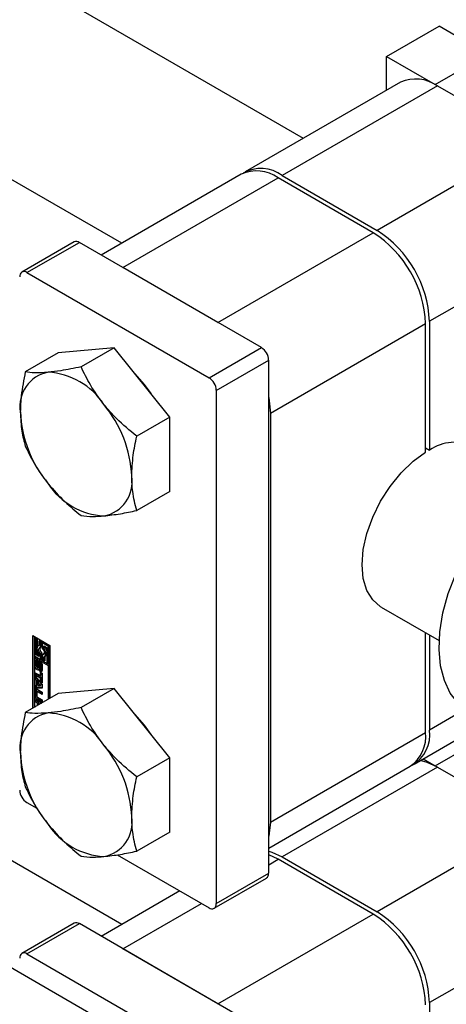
# Paper-space layout 'Sheet1' of a CAD drawing. Header units: millimetres. Extents: x -80341 to 21249, y 0 to 26255.
# Tile 111 of 154: x 16121 to 16167, y 8505 to 8611. Entities that reach past the tile are written whole.
import ezdxf

# ---------------------------------------------------------------- set-up
doc = ezdxf.new("R2010")
doc.units = ezdxf.units.MM
doc.linetypes.add('SLD-Sólida', pattern=[0])
doc.layers.add('DETALHAMENTO', color=8, linetype='SLD-Sólida')

psp = doc.layouts.new('Sheet1')

# ---------------------------------------------------------------- linework, layer by layer
at = {"color": 7, "linetype": 'SLD-Sólida', "lineweight": 25, "ltscale": 25}
for p, q in [((15075.4, 9220.06), (16152.05, 8598.53)), ((16132.45, 8587.21), (15045.81, 9214.52)), ((16132.45, 8513.72), (15194, 9055.48)), ((16161.04, 8607.34), (16166.7, 8610.6)), ((16171.93, 8607.58), (16166.7, 8610.6)), ((16161.04, 8607.34), (16166.27, 8604.32)), ((16161.04, 8603.71), (16161.04, 8607.34)), ((16166.27, 8604.32), (16171.93, 8607.58)), ((16162.52, 8604.57), (16145.76, 8594.89)), ((16166.52, 8604.17), (16149.76, 8594.5)), ((16166.27, 8604.32), (16166.27, 8604.31)), ((16166.52, 8604.17), (16176.77, 8598.25)), ((16176.77, 8598.25), (16160.01, 8588.58)), ((16145.34, 8594.65), (16130.24, 8585.93)), ((16132.58, 8584.58), (16149.34, 8594.25)), ((16159.59, 8588.34), (16149.34, 8594.25)), ((16149.76, 8594.5), (16160.01, 8588.58)), ((16142.83, 8578.66), (16159.59, 8588.34)), ((16182.43, 8588.46), (16165.67, 8578.78)), ((16127.33, 8587.35), (16121.67, 8584.08)), ((16122.22, 8584.03), (16127.88, 8587.29)), ((16147.53, 8575.95), (16127.88, 8587.29)), ((16122.22, 8584.03), (16141.88, 8572.68)), ((16142.83, 8578.66), (16132.58, 8584.58)), ((16148.49, 8568.86), (16165.25, 8578.54)), ((16165.25, 8564.65), (16165.25, 8578.54)), ((16165.67, 8578.78), (16165.67, 8564.9)), ((16125.61, 8575.38), (16122.05, 8573.32)), ((16131.62, 8575.92), (16125.61, 8575.38)), ((16131.62, 8575.92), (16128.06, 8573.86)), ((16137.63, 8568.44), (16131.62, 8575.92)), ((16141.88, 8572.68), (16147.53, 8575.95)), ((16142.66, 8571.33), (16148.31, 8574.6)), ((16148.31, 8519.24), (16148.31, 8574.6)), ((16142.66, 8571.33), (16142.66, 8515.97)), ((16148.49, 8568.86), (16148.49, 8524.77)), ((16137.63, 8568.44), (16134.07, 8566.38)), ((16137.63, 8560.43), (16137.63, 8568.44)), ((16165.25, 8565.14), (16165.67, 8564.9)), ((16137.63, 8560.43), (16134.07, 8558.37)), ((16160.46, 8547.95), (16166.71, 8544.34)), ((16122.86, 8544.88), (16124.71, 8543.8)), ((16122.86, 8537.04), (16122.86, 8544.88)), ((16123, 8544.79), (16123, 8537.12)), ((16123.17, 8544.65), (16123.03, 8544.57)), ((16123.03, 8544.57), (16123.03, 8542.69)), ((16123.21, 8544.47), (16123.03, 8544.57)), ((16123.35, 8544.55), (16123.17, 8544.65)), ((16123.35, 8544.55), (16123.21, 8544.47)), ((16123.21, 8542.79), (16123.21, 8544.47)), ((16123.35, 8543.67), (16123.35, 8544.55)), ((16123.66, 8544.37), (16123.52, 8544.29)), ((16123.7, 8544.19), (16123.52, 8544.29)), ((16123.52, 8544.29), (16123.52, 8543.81)), ((16123.84, 8544.27), (16123.66, 8544.37)), ((16123.84, 8544.27), (16123.7, 8544.19)), ((16123.84, 8543.66), (16123.84, 8544.27)), ((16165.25, 8534.44), (16165.25, 8545.19)), ((16165.67, 8544.94), (16165.67, 8534.69)), ((16123.35, 8542.88), (16123.35, 8543.23)), ((16123.52, 8543.83), (16123.45, 8543.78)), ((16123.7, 8543.58), (16123.7, 8544.19)), ((16123.84, 8543.66), (16123.7, 8543.58)), ((16124.01, 8544.17), (16123.87, 8544.09)), ((16123.87, 8544.09), (16123.87, 8543.48)), ((16124.54, 8543.7), (16123.87, 8544.09)), ((16124.68, 8543.78), (16124.01, 8544.17)), ((16124.05, 8543.78), (16124.36, 8543.6)), ((16124.05, 8543.51), (16124.05, 8543.78)), ((16124.19, 8543.59), (16124.05, 8543.51)), ((16124.19, 8543.59), (16124.19, 8543.7)), ((16124.36, 8543.6), (16124.36, 8541.92)), ((16124.68, 8543.78), (16124.54, 8543.7)), ((16124.54, 8541.82), (16124.54, 8543.7)), ((16124.68, 8541.91), (16124.68, 8543.78)), ((16124.71, 8543.8), (16124.71, 8538.12)), ((16123.03, 8542.69), (16123.7, 8542.31)), ((16123.03, 8542.49), (16123.17, 8542.57)), ((16124.54, 8541.62), (16123.03, 8542.49)), ((16123.03, 8542.49), (16123.03, 8537.14)), ((16123.25, 8542.17), (16123.11, 8542.09)), ((16124.68, 8541.7), (16123.17, 8542.57)), ((16123.35, 8542.88), (16123.21, 8542.79)), ((16123.52, 8542.61), (16123.21, 8542.79)), ((16123.25, 8541.67), (16123.25, 8542.17)), ((16123.52, 8542.78), (16123.35, 8542.88)), ((16123.35, 8542.22), (16123.35, 8542.01)), ((16123.52, 8542.89), (16123.52, 8542.61)), ((16123.84, 8543), (16123.7, 8542.92)), ((16123.7, 8542.31), (16123.7, 8542.92)), ((16123.84, 8542.39), (16123.7, 8542.31)), ((16123.84, 8542.39), (16123.84, 8543)), ((16124.01, 8542.9), (16123.87, 8542.82)), ((16123.87, 8542.82), (16123.87, 8542.21)), ((16123.87, 8542.21), (16124.05, 8542.11)), ((16124.06, 8542.89), (16124.01, 8542.9)), ((16124.05, 8542.11), (16124.05, 8542.59)), ((16124.19, 8542.19), (16124.05, 8542.11)), ((16124.12, 8542.61), (16124.26, 8542.69)), ((16124.19, 8542.19), (16124.19, 8542.65)), ((16123.11, 8541.59), (16123.11, 8542.09)), ((16123.25, 8541.67), (16123.11, 8541.59)), ((16123.3, 8541.95), (16123.3, 8541.51)), ((16123.35, 8542.03), (16123.32, 8542.01)), ((16123.35, 8542.03), (16123.33, 8542.02)), ((16123.35, 8542.01), (16123.34, 8542.01)), ((16123.35, 8542.01), (16123.34, 8542.01)), ((16123.37, 8541.39), (16123.51, 8541.47)), ((16123.51, 8541.47), (16123.37, 8541.39)), ((16123.52, 8541.49), (16123.38, 8541.41)), ((16123.39, 8541.45), (16123.4, 8541.92)), ((16123.53, 8541.54), (16123.39, 8541.45)), ((16123.54, 8542), (16123.4, 8541.92)), ((16123.51, 8541.47), (16123.51, 8541.47)), ((16123.53, 8541.54), (16123.54, 8542)), ((16123.56, 8542.08), (16123.54, 8542)), ((16123.58, 8541.79), (16123.57, 8541.32)), ((16123.74, 8541.93), (16123.6, 8541.85)), ((16123.74, 8541.93), (16123.6, 8541.85)), ((16123.77, 8541.93), (16123.62, 8541.85)), ((16123.62, 8541.03), (16123.62, 8541.24)), ((16123.76, 8541.11), (16123.62, 8541.03)), ((16123.79, 8541.9), (16123.65, 8541.82)), ((16123.65, 8541.24), (16123.79, 8541.32)), ((16123.8, 8541.33), (16123.66, 8541.25)), ((16123.81, 8541.86), (16123.67, 8541.78)), ((16123.81, 8541.82), (16123.67, 8541.73)), ((16123.67, 8541.3), (16123.67, 8541.73)), ((16123.81, 8541.38), (16123.67, 8541.3)), ((16123.81, 8541.35), (16123.67, 8541.27)), ((16123.76, 8541.3), (16123.76, 8541.11)), ((16123.81, 8541.38), (16123.81, 8541.82)), ((16123.86, 8541.66), (16123.86, 8541.15)), ((16124.36, 8541.92), (16124.54, 8541.82)), ((16124.68, 8541.91), (16124.54, 8541.82)), ((16124.68, 8541.7), (16124.54, 8541.62)), ((16124.54, 8538.01), (16124.54, 8541.62)), ((16124.68, 8538.1), (16124.68, 8541.7)), ((16123.13, 8540.88), (16123.68, 8540.56)), ((16123.13, 8540.6), (16123.13, 8540.88)), ((16123.27, 8540.68), (16123.13, 8540.6)), ((16123.68, 8540.28), (16123.13, 8540.6)), ((16123.13, 8540.49), (16123.86, 8539.62)), ((16123.13, 8540.19), (16123.13, 8540.49)), ((16123.27, 8540.28), (16123.13, 8540.19)), ((16123.25, 8540.05), (16123.13, 8540.19)), ((16123.39, 8540.13), (16123.25, 8540.05)), ((16123.25, 8539.49), (16123.25, 8540.05)), ((16123.27, 8540.68), (16123.27, 8540.8)), ((16123.82, 8540.36), (16123.27, 8540.68)), ((16123.27, 8540.28), (16123.27, 8540.32)), ((16123.39, 8540.13), (16123.27, 8540.28)), ((16123.39, 8539.57), (16123.39, 8540.13)), ((16123.68, 8540.93), (16123.86, 8540.83)), ((16123.68, 8540.56), (16123.68, 8540.93)), ((16123.82, 8540.64), (16123.68, 8540.56)), ((16123.82, 8540.36), (16123.68, 8540.28)), ((16123.68, 8539.91), (16123.68, 8540.28)), ((16123.82, 8540.64), (16123.82, 8540.85)), ((16123.82, 8539.99), (16123.82, 8540.36)), ((16123.86, 8540.83), (16123.86, 8539.8)), ((16123.25, 8539.04), (16123.11, 8538.96)), ((16123.11, 8538.37), (16123.11, 8538.96)), ((16123.13, 8539.49), (16123.25, 8539.49)), ((16123.13, 8539.19), (16123.13, 8539.49)), ((16123.27, 8539.27), (16123.13, 8539.19)), ((16123.86, 8539.22), (16123.13, 8539.19)), ((16123.39, 8539.57), (16123.25, 8539.49)), ((16123.25, 8538.45), (16123.25, 8539.04)), ((16123.27, 8539.27), (16123.27, 8539.5)), ((16123.86, 8539.29), (16123.27, 8539.27)), ((16123.33, 8539.09), (16123.86, 8538.78)), ((16123.55, 8539.94), (16123.41, 8539.86)), ((16123.41, 8539.86), (16123.41, 8539.5)), ((16123.7, 8539.51), (16123.41, 8539.86)), ((16123.41, 8539.5), (16123.7, 8539.51)), ((16123.84, 8539.59), (16123.55, 8539.94)), ((16123.82, 8539.99), (16123.68, 8539.91)), ((16123.86, 8539.8), (16123.68, 8539.91)), ((16123.84, 8539.59), (16123.7, 8539.51)), ((16123.86, 8539.97), (16123.82, 8539.99)), ((16123.86, 8539.62), (16123.86, 8539.22)), ((16131.62, 8539.17), (16125.61, 8538.64)), ((16131.62, 8539.17), (16128.06, 8537.12)), ((16137.63, 8531.7), (16131.62, 8539.17)), ((16125.61, 8538.64), (16122.05, 8536.58)), ((16123.25, 8538.45), (16123.11, 8538.37)), ((16123.13, 8538), (16123.82, 8537.6)), ((16123.13, 8537.73), (16123.13, 8538)), ((16123.27, 8537.81), (16123.27, 8537.92)), ((16123.29, 8538.75), (16123.29, 8538.37)), ((16123.45, 8538.88), (16123.31, 8538.8)), ((16123.47, 8538.06), (16123.33, 8537.98)), ((16123.86, 8537.67), (16123.33, 8537.98)), ((16123.5, 8538.88), (16123.36, 8538.8)), ((16123.86, 8538.51), (16123.36, 8538.8)), ((16123.36, 8538.24), (16123.86, 8537.95)), ((16123.86, 8537.84), (16123.47, 8538.06)), ((16123.86, 8538.67), (16123.5, 8538.88)), ((16123.86, 8538.78), (16123.86, 8538.51)), ((16123.86, 8537.95), (16123.86, 8537.67)), ((16123.27, 8537.81), (16123.13, 8537.73)), ((16123.38, 8537.58), (16123.13, 8537.73)), ((16123.52, 8537.66), (16123.27, 8537.81)), ((16123.52, 8537.66), (16123.38, 8537.58)), ((16123.38, 8537.35), (16123.38, 8537.58)), ((16123.52, 8537.43), (16123.52, 8537.66)), ((16123.7, 8537.56), (16123.56, 8537.48)), ((16123.58, 8537.46), (16123.56, 8537.48)), ((16123.56, 8537.48), (16123.56, 8537.45)), ((16123.73, 8537.55), (16123.7, 8537.56)), ((16169.56, 8536.93), (16165.67, 8534.69)), ((16164.01, 8531.03), (16171.89, 8535.57)), ((16148.49, 8524.77), (16165.25, 8534.44)), ((16166.27, 8530.83), (16171.93, 8534.09)), ((16137.63, 8531.7), (16134.07, 8529.64)), ((16137.63, 8523.68), (16137.63, 8531.7)), ((16164.97, 8531.58), (16166.27, 8530.83)), ((16148.31, 8521.96), (16163.59, 8530.78)), ((16166.52, 8530.68), (16149.76, 8521.01)), ((16166.27, 8530.83), (16166.27, 8530.82)), ((16166.52, 8530.68), (16176.77, 8524.77)), ((16122.22, 8526.87), (16123.3, 8526.25)), ((16176.77, 8524.77), (16160.01, 8515.09)), ((16137.63, 8523.68), (16134.07, 8521.62)), ((16131.97, 8521.24), (16141.88, 8515.52)), ((16149.34, 8520.77), (16148.31, 8521.25)), ((16149.76, 8521.01), (16160.01, 8515.09)), ((16148.31, 8520.17), (16149.34, 8520.77)), ((16159.59, 8514.85), (16149.34, 8520.77)), ((16142.66, 8515.97), (16148.31, 8519.24)), ((16142.43, 8515.47), (16148.08, 8518.73)), ((16138.72, 8517.34), (16130.24, 8512.44)), ((16132.58, 8511.09), (16141.07, 8515.99)), ((16142.83, 8505.17), (16159.59, 8514.85)), ((16182.43, 8514.97), (16165.67, 8505.29)), ((16127.33, 8513.86), (16121.67, 8510.59)), ((16122.22, 8510.54), (16127.88, 8513.81)), ((16147.53, 8502.46), (16127.88, 8513.81)), ((16122.22, 8510.54), (16141.88, 8499.19)), ((16142.83, 8505.17), (16132.58, 8511.09)), ((16165.67, 8505.29), (16165.67, 8491.41))]:
    psp.add_line(p, q, dxfattribs=at)
at = {"color": 7, "linetype": 'SLD-Sólida', "lineweight": 25, "ltscale": 25, "flags": 128}
for points in [[(16133.84, 8573.14), (16134.89, 8571.96), (16135.6, 8570.98)], [(16148.31, 8570.58), (16148.38, 8570.2), (16148.49, 8568.86)], [(16160.46, 8547.95), (16160.38, 8548), (16159.54, 8548.73), (16158.91, 8549.76), (16158.52, 8551.04), (16158.39, 8552.53), (16158.52, 8554.17), (16158.91, 8555.9), (16159.54, 8557.65), (16160.38, 8559.37), (16161.42, 8560.98), (16162.61, 8562.44), (16163.9, 8563.68), (16165.25, 8564.65)], [(16169.8, 8536.78), (16168.77, 8537.58), (16167.91, 8538.67), (16167.27, 8540.02), (16166.86, 8541.61), (16166.7, 8543.38), (16166.79, 8545.3), (16167.12, 8547.33), (16167.69, 8549.42), (16168.49, 8551.51), (16169.5, 8553.56), (16170.69, 8555.53), (16172.03, 8557.36), (16173.49, 8559.01), (16175.05, 8560.44), (16176.66, 8561.63), (16178.28, 8562.54), (16179.88, 8563.15), (16181.42, 8563.44), (16182.87, 8563.42), (16182.89, 8563.41)], [(16123.52, 8543.81), (16123.43, 8543.77), (16123.36, 8543.7), (16123.32, 8543.6), (16123.31, 8543.47), (16123.32, 8543.33), (16123.36, 8543.18), (16123.43, 8543.03), (16123.52, 8542.89)], [(16123.7, 8542.92), (16123.61, 8543.01), (16123.54, 8543.13), (16123.5, 8543.25), (16123.48, 8543.37), (16123.5, 8543.47), (16123.54, 8543.54), (16123.61, 8543.58), (16123.7, 8543.58)], [(16123.87, 8543.48), (16123.96, 8543.38), (16124.03, 8543.27), (16124.07, 8543.14), (16124.08, 8543.02), (16124.07, 8542.92), (16124.03, 8542.85), (16123.96, 8542.81), (16123.87, 8542.82)], [(16124.05, 8542.59), (16124.14, 8542.62), (16124.2, 8542.69), (16124.25, 8542.8), (16124.26, 8542.92), (16124.25, 8543.07), (16124.2, 8543.22), (16124.14, 8543.37), (16124.05, 8543.51)], [(16123.11, 8542.09), (16123.11, 8542.14), (16123.12, 8542.19), (16123.15, 8542.22), (16123.18, 8542.24), (16123.21, 8542.25), (16123.25, 8542.25), (16123.3, 8542.24), (16123.35, 8542.22)], [(16123.26, 8542.25), (16123.25, 8542.22), (16123.25, 8542.17)], [(16123.57, 8541.32), (16123.55, 8541.23), (16123.5, 8541.17), (16123.42, 8541.16), (16123.33, 8541.19), (16123.25, 8541.26), (16123.17, 8541.36), (16123.12, 8541.48), (16123.11, 8541.59)], [(16123.25, 8541.67), (16123.26, 8541.56), (16123.3, 8541.46)], [(16123.32, 8541.41), (16123.33, 8541.41), (16123.33, 8541.4), (16123.34, 8541.4), (16123.35, 8541.39), (16123.35, 8541.39), (16123.36, 8541.39), (16123.36, 8541.39), (16123.37, 8541.39)], [(16123.4, 8541.92), (16123.42, 8542.01), (16123.47, 8542.07), (16123.54, 8542.09), (16123.63, 8542.06), (16123.72, 8541.98), (16123.8, 8541.88), (16123.85, 8541.77), (16123.86, 8541.66)], [(16123.86, 8541.15), (16123.86, 8541.1), (16123.84, 8541.06), (16123.82, 8541.02), (16123.79, 8541), (16123.75, 8540.99), (16123.71, 8540.99), (16123.67, 8541), (16123.62, 8541.03)], [(16123.74, 8541.93), (16123.74, 8541.93), (16123.74, 8541.93)], [(16123.76, 8541.11), (16123.81, 8541.08), (16123.85, 8541.07)], [(16123.81, 8541.86), (16123.81, 8541.86), (16123.8, 8541.87)], [(16123.26, 8539.12), (16123.25, 8539.09), (16123.25, 8539.04)], [(16133.84, 8536.39), (16134.89, 8535.22), (16135.6, 8534.23)], [(16166.52, 8530.68), (16165.42, 8531.2), (16164.66, 8531.4)], [(16148.49, 8524.77), (16148.38, 8523.56), (16148.31, 8523.25)], [(16148.31, 8521.63), (16148.66, 8521.52), (16149.76, 8521.01)]]:
    psp.add_lwpolyline(points, dxfattribs=at)
at = {"color": 7, "linetype": 'SLD-Sólida', "lineweight": 25, "ltscale": 625}
for centre, radius, start, end in [((16164.18, 8600.9), 4.02, 54.3824, 114.3071), ((16147.46, 8591.41), 3.86, 53.3054, 119.5156), ((16146.99, 8590.98), 4.02, 54.3824, 114.3071), ((16152.97, 8577.98), 12.29, 2.6055, 57.3945), ((16153.39, 8578.22), 12.29, 2.6055, 57.3945), ((16127.55, 8586.84), 0.553, 54.3824, 114.3071), ((16121.92, 8583.66), 0.48, 50.7967, 189.214), ((16146.62, 8574.52), 1.69, 2.6055, 57.3945), ((16125.2, 8569.61), 3.74, 100.5468, 189.2519), ((16124.05, 8565.54), 7.76, 33.4349, 86.5705), ((16140.97, 8571.26), 1.69, 2.6055, 57.3945), ((16120.5, 8561.46), 13.05, 2.6393, 39.7721), ((16134.55, 8569.61), 13.05, 182.6393, 219.7721), ((16168.4, 8560.83), 4.9, 65.1254, 123.863), ((16130.99, 8565.53), 7.76, 213.4349, 266.5705), ((16129.84, 8561.46), 3.74, 280.5468, 9.2519), ((16124.17, 8543.42), 0.539, 162.4792, 232.2013), ((16123.28, 8542.91), 1.14, 17.6228, 36.8567), ((16124.13, 8542.91), 0.252, 300.8392, 334.9801), ((16123.36, 8541.97), 0.0626, 140.0764, 167.525), ((16123.45, 8541.95), 0.15, 166.7715, 180.4309), ((16123.51, 8541.52), 0.213, 180.6022, 195.8232), ((16123.45, 8541.5), 0.153, 195.0349, 213.4908), ((16123.33, 8541.99), 0.0236, 94.9954, 138.5152), ((16123.33, 8541.99), 0.0274, 60.0873, 89.7199), ((16123.65, 8541.59), 0.367, 213.4835, 254.1253), ((16123.34, 8541.43), 0.0436, 303.4972, 336.9854), ((16123.27, 8541.46), 0.124, 337.0596, 357.0948), ((16123.48, 8541.51), 0.0436, 303.4972, 336.9854), ((16123.41, 8541.54), 0.124, 337.0596, 357.0948), ((16123.67, 8541.79), 0.093, 153.2271, 170.3718), ((16123.75, 8541.78), 0.178, 170.9127, 178.9453), ((16123.62, 8541.82), 0.0335, 114.5698, 153.9079), ((16123.61, 8541.83), 0.0237, 52.9843, 110.2027), ((16123.59, 8541.79), 0.067, 24.2436, 57.3809), ((16123.64, 8541.26), 0.0258, 236.8494, 278.1867), ((16123.63, 8541.26), 0.026, 281.1651, 333.6061), ((16123.49, 8541.74), 0.176, 11.432, 26.7326), ((16123.6, 8541.28), 0.0708, 328.7073, 350.4477), ((16123.47, 8541.73), 0.202, 0.3674, 12.2369), ((16123.52, 8541.3), 0.154, 348.726, 0.3148), ((16123.75, 8541.91), 0.0226, 58.7481, 110.8437), ((16123.77, 8541.34), 0.027, 300.6251, 333.0895), ((16123.74, 8541.36), 0.0708, 328.7073, 350.4477), ((16123.61, 8541.81), 0.202, 0.3674, 12.2369), ((16123.66, 8541.38), 0.154, 348.726, 0.3148), ((16123.24, 8538.98), 0.14, 50.7967, 189.214), ((16123.6, 8538.39), 0.492, 182.6055, 237.3945), ((16123.74, 8538.48), 0.492, 182.6055, 237.3945), ((16123.33, 8538.76), 0.0448, 50.7967, 189.214), ((16123.44, 8538.37), 0.158, 182.6055, 237.3945), ((16123.47, 8538.84), 0.0516, 54.3818, 114.314), ((16125.2, 8532.86), 3.74, 100.5468, 189.2519), ((16124.05, 8528.79), 7.76, 33.4349, 86.5705), ((16161.33, 8534.01), 3.94, 305.0133, 6.2988), ((16161.95, 8534.19), 3.76, 299.4846, 7.6964), ((16120.5, 8524.72), 13.05, 2.6393, 39.7721), ((16134.55, 8532.86), 13.05, 182.6393, 219.7721), ((16123.13, 8528.29), 1.69, 182.6055, 237.3945), ((16129.84, 8524.72), 3.74, 280.5468, 9.2519), ((16130.99, 8528.79), 7.76, 213.4349, 266.5705), ((16147.77, 8519.18), 0.542, 305.0133, 6.2988), ((16142.18, 8515.89), 0.48, 230.7967, 9.214), ((16152.97, 8504.49), 12.29, 2.6055, 57.3945), ((16153.39, 8504.73), 12.29, 2.6055, 57.3945), ((16127.55, 8513.36), 0.553, 54.3824, 114.3071), ((16121.92, 8510.17), 0.48, 50.7967, 189.214)]:
    psp.add_arc(centre, radius, start, end, dxfattribs=at)
at = {"color": 7, "linetype": 'SLD-Sólida', "lineweight": 25, "ltscale": 25}
for points, knots in [([(16122.05, 8573.32), (16121.88, 8572.46), (16121.58, 8570.97), (16121.53, 8569.58), (16121.51, 8569)], [0, 0, 0, 0, 0.581944, 1, 1, 1, 1]), ([(16124.52, 8573.28), (16124, 8573.25), (16123.05, 8573.19), (16122.37, 8573.28), (16122.05, 8573.32)], [0, 0, 0, 0, 0.53526, 1, 1, 1, 1]), ([(16128.06, 8573.86), (16127.31, 8573.71), (16126.03, 8573.45), (16124.96, 8573.33), (16124.52, 8573.28)], [0, 0, 0, 0, 0.581944, 1, 1, 1, 1]), ([(16130.53, 8569.81), (16130.01, 8570.51), (16129.06, 8571.81), (16128.38, 8573.21), (16128.06, 8573.86)], [0, 0, 0, 0, 0.5352597, 1, 1, 1, 1]), ([(16134.07, 8566.38), (16133.32, 8567), (16132.04, 8568.05), (16130.97, 8569.29), (16130.53, 8569.81)], [0, 0, 0, 0, 0.581944, 1, 1, 1, 1]), ([(16121.51, 8569), (16121.54, 8568.3), (16121.6, 8566.97), (16121.91, 8565.84), (16122.05, 8565.31)], [0, 0, 0, 0, 0.53526, 1, 1, 1, 1]), ([(16133.53, 8562.07), (16133.57, 8562.81), (16133.62, 8564.2), (16133.93, 8565.69), (16134.07, 8566.38)], [0, 0, 0, 0, 0.53526, 1, 1, 1, 1]), ([(16122.05, 8565.31), (16122.45, 8564.49), (16123.14, 8563.09), (16124.11, 8561.8), (16124.52, 8561.26)], [0, 0, 0, 0, 0.581944, 1, 1, 1, 1]), ([(16124.52, 8561.26), (16125.09, 8560.6), (16126.17, 8559.37), (16127.46, 8558.32), (16128.06, 8557.83)], [0, 0, 0, 0, 0.5352597, 1, 1, 1, 1]), ([(16134.07, 8558.37), (16133.9, 8559.03), (16133.6, 8560.18), (16133.55, 8561.51), (16133.53, 8562.07)], [0, 0, 0, 0, 0.581944, 1, 1, 1, 1]), ([(16130.53, 8557.79), (16131.1, 8557.86), (16132.18, 8557.98), (16133.47, 8558.25), (16134.07, 8558.37)], [0, 0, 0, 0, 0.53526, 1, 1, 1, 1]), ([(16128.06, 8557.83), (16128.46, 8557.78), (16129.15, 8557.7), (16130.12, 8557.76), (16130.53, 8557.79)], [0, 0, 0, 0, 0.581944, 1, 1, 1, 1]), ([(16128.06, 8537.12), (16127.31, 8536.96), (16126.03, 8536.7), (16124.96, 8536.59), (16124.52, 8536.54)], [0, 0, 0, 0, 0.581944, 1, 1, 1, 1]), ([(16130.53, 8533.07), (16130.01, 8533.76), (16129.06, 8535.06), (16128.38, 8536.46), (16128.06, 8537.12)], [0, 0, 0, 0, 0.5352597, 1, 1, 1, 1]), ([(16122.05, 8536.58), (16121.88, 8535.71), (16121.58, 8534.22), (16121.53, 8532.84), (16121.51, 8532.26)], [0, 0, 0, 0, 0.581944, 1, 1, 1, 1]), ([(16124.52, 8536.54), (16124, 8536.51), (16123.05, 8536.45), (16122.37, 8536.54), (16122.05, 8536.58)], [0, 0, 0, 0, 0.53526, 1, 1, 1, 1]), ([(16134.07, 8529.64), (16133.32, 8530.25), (16132.04, 8531.31), (16130.97, 8532.55), (16130.53, 8533.07)], [0, 0, 0, 0, 0.581944, 1, 1, 1, 1]), ([(16121.51, 8532.26), (16121.54, 8531.55), (16121.6, 8530.23), (16121.91, 8529.09), (16122.05, 8528.56)], [0, 0, 0, 0, 0.53526, 1, 1, 1, 1]), ([(16133.53, 8525.32), (16133.57, 8526.07), (16133.62, 8527.46), (16133.93, 8528.95), (16134.07, 8529.64)], [0, 0, 0, 0, 0.53526, 1, 1, 1, 1]), ([(16122.05, 8528.56), (16122.45, 8527.75), (16123.14, 8526.35), (16124.11, 8525.06), (16124.52, 8524.51)], [0, 0, 0, 0, 0.581944, 1, 1, 1, 1]), ([(16134.07, 8521.62), (16133.9, 8522.29), (16133.6, 8523.43), (16133.55, 8524.76), (16133.53, 8525.32)], [0, 0, 0, 0, 0.581944, 1, 1, 1, 1]), ([(16124.52, 8524.51), (16125.09, 8523.86), (16126.17, 8522.62), (16127.46, 8521.57), (16128.06, 8521.09)], [0, 0, 0, 0, 0.53526, 1, 1, 1, 1]), ([(16128.06, 8521.09), (16128.46, 8521.04), (16129.15, 8520.95), (16130.12, 8521.02), (16130.53, 8521.05)], [0, 0, 0, 0, 0.581944, 1, 1, 1, 1]), ([(16130.53, 8521.05), (16131.1, 8521.11), (16132.18, 8521.24), (16133.47, 8521.5), (16134.07, 8521.62)], [0, 0, 0, 0, 0.53526, 1, 1, 1, 1])]:
    psp.add_open_spline(points, degree=3, knots=knots, dxfattribs=at)
at = {"layer": 'DETALHAMENTO', "ltscale": 25}
psp.add_line((12239.07, 10749.78), (16879.46, 8070.94), dxfattribs=at)

doc.saveas('drawing.dxf')
